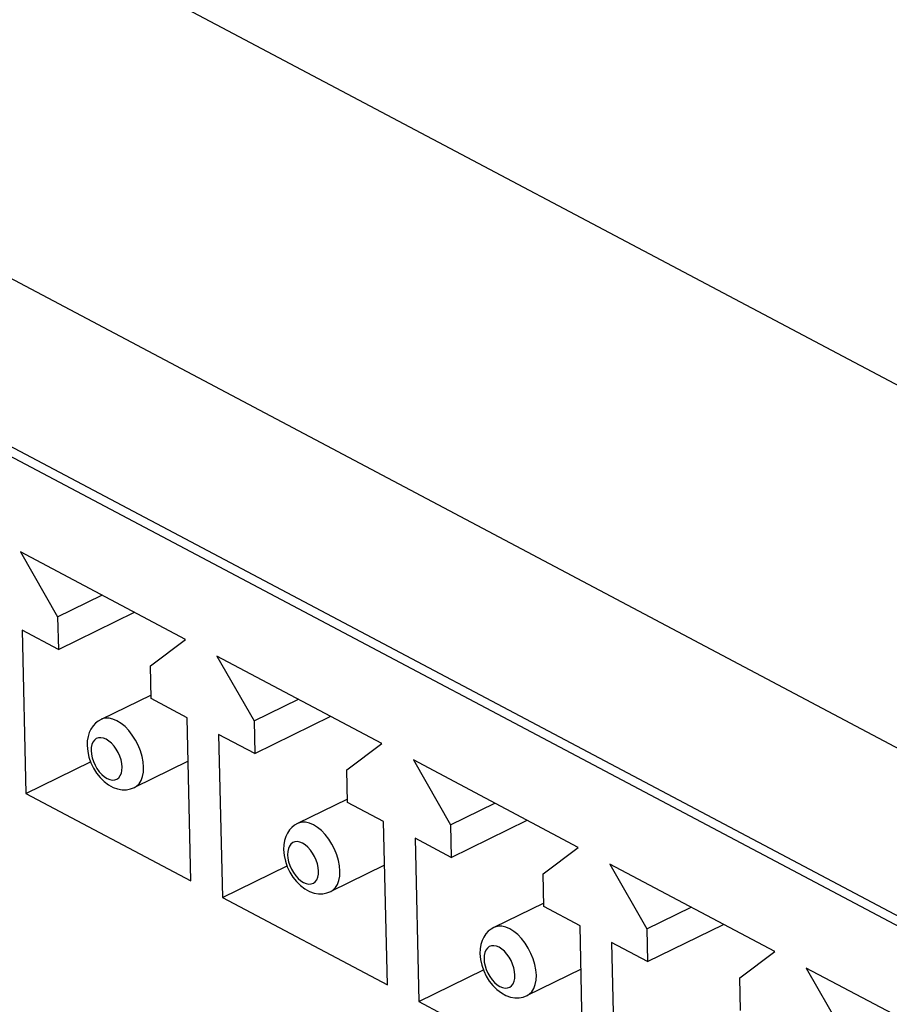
# Model space of a CAD drawing. Header units: millimetres. Extents: x -844 to -217, y -125 to 557.
# Tile 123 of 178: x -380 to -368, y 477 to 490. Entities that reach past the tile are written whole.
import ezdxf

# ---------------------------------------------------------------- set-up
doc = ezdxf.new("R2010")
doc.units = ezdxf.units.MM
doc.header["$LTSCALE"] = 23.1
doc.layers.add('R912005577_AM_0', color=7, linetype='CONTINUOUS')

msp = doc.modelspace()

# ---------------------------------------------------------------- linework, layer by layer
at = {"layer": 'R912005577_AM_0', "color": 7}
for p, q in [((-343.104, 472.15), (-401.902, 503.276)), ((-345.135, 468.435), (-404.148, 499.675)), ((-358.394, 473.241), (-386.018, 487.864)), ((-358.728, 473.285), (-385.603, 487.512)), ((-379.709, 483.2), (-379.219, 482.345)), ((-377.531, 482.047), (-379.709, 483.2)), ((-379.219, 482.345), (-378.634, 482.631)), ((-379.219, 482.345), (-379.209, 481.914)), ((-379.209, 481.914), (-378.206, 482.404)), ((-379.686, 482.166), (-379.637, 480.012)), ((-379.209, 481.914), (-379.686, 482.166)), ((-377.994, 481.696), (-377.531, 482.047)), ((-377.116, 481.827), (-376.626, 480.972)), ((-374.938, 480.674), (-377.116, 481.827)), ((-377.984, 481.265), (-377.994, 481.696)), ((-377.985, 481.312), (-378.644, 480.99)), ((-377.508, 481.013), (-377.984, 481.265)), ((-376.626, 480.972), (-376.041, 481.258)), ((-377.459, 478.859), (-377.508, 481.013)), ((-376.626, 480.972), (-376.616, 480.541)), ((-376.616, 480.541), (-375.613, 481.031)), ((-377.093, 480.793), (-377.044, 478.64)), ((-376.616, 480.541), (-377.093, 480.793)), ((-375.401, 480.324), (-374.938, 480.674)), ((-379.637, 480.012), (-378.783, 480.429)), ((-377.495, 480.439), (-378.206, 480.092)), ((-374.523, 480.455), (-374.033, 479.599)), ((-372.346, 479.302), (-374.523, 480.455)), ((-375.391, 479.893), (-375.401, 480.324)), ((-379.637, 480.012), (-377.459, 478.859)), ((-375.393, 479.94), (-376.052, 479.618)), ((-374.915, 479.641), (-375.391, 479.893)), ((-374.033, 479.599), (-373.448, 479.885)), ((-374.866, 477.487), (-374.915, 479.641)), ((-374.024, 479.169), (-373.02, 479.659)), ((-374.033, 479.599), (-374.024, 479.169)), ((-374.5, 479.421), (-374.451, 477.267)), ((-374.024, 479.169), (-374.5, 479.421)), ((-372.808, 478.951), (-372.346, 479.302)), ((-377.044, 478.64), (-376.19, 479.056)), ((-374.902, 479.066), (-375.613, 478.719)), ((-371.93, 479.082), (-371.44, 478.227)), ((-369.753, 477.929), (-371.93, 479.082)), ((-372.799, 478.52), (-372.808, 478.951)), ((-377.044, 478.64), (-374.866, 477.487)), ((-372.8, 478.567), (-373.459, 478.245)), ((-372.322, 478.268), (-372.799, 478.52)), ((-371.44, 478.227), (-370.855, 478.513)), ((-372.274, 476.114), (-372.322, 478.268)), ((-371.44, 478.227), (-371.431, 477.796)), ((-371.431, 477.796), (-370.427, 478.286)), ((-371.907, 478.048), (-371.858, 475.894)), ((-371.431, 477.796), (-371.907, 478.048)), ((-370.215, 477.578), (-369.753, 477.929)), ((-374.451, 477.267), (-373.597, 477.684)), ((-372.309, 477.694), (-373.02, 477.347)), ((-369.337, 477.709), (-368.847, 476.854)), ((-367.16, 476.557), (-369.337, 477.709)), ((-370.206, 477.147), (-370.215, 477.578)), ((-374.451, 477.267), (-372.274, 476.114))]:
    msp.add_line(p, q, dxfattribs=at)
for points in [[(-378.644, 480.99), (-378.683, 480.968), (-378.719, 480.939), (-378.751, 480.904), (-378.779, 480.863), (-378.801, 480.816), (-378.817, 480.764), (-378.827, 480.706), (-378.829, 480.645)], [(-378.085, 480.361), (-378.091, 480.431), (-378.104, 480.503), (-378.126, 480.576), (-378.156, 480.649), (-378.191, 480.718), (-378.233, 480.784), (-378.279, 480.843), (-378.329, 480.895), (-378.381, 480.938), (-378.435, 480.972), (-378.488, 480.995), (-378.539, 481.007), (-378.588, 481.007), (-378.633, 480.996), (-378.644, 480.99)], [(-378.829, 480.645), (-378.822, 480.568), (-378.805, 480.493)], [(-378.367, 480.362), (-378.371, 480.408), (-378.381, 480.455), (-378.397, 480.504), (-378.419, 480.552), (-378.444, 480.598), (-378.474, 480.639), (-378.507, 480.675), (-378.542, 480.705), (-378.577, 480.728), (-378.613, 480.743), (-378.647, 480.749), (-378.679, 480.747), (-378.708, 480.737), (-378.732, 480.718), (-378.752, 480.692), (-378.766, 480.659), (-378.774, 480.621), (-378.776, 480.578)], [(-378.776, 480.578), (-378.772, 480.531), (-378.762, 480.484), (-378.746, 480.435), (-378.725, 480.387), (-378.699, 480.342), (-378.669, 480.3), (-378.636, 480.264), (-378.601, 480.234), (-378.566, 480.211), (-378.53, 480.196), (-378.496, 480.19), (-378.464, 480.192), (-378.436, 480.202), (-378.411, 480.221), (-378.392, 480.248), (-378.377, 480.281), (-378.369, 480.318), (-378.367, 480.362)], [(-378.805, 480.493), (-378.78, 480.419), (-378.746, 480.349), (-378.706, 480.283), (-378.659, 480.223), (-378.605, 480.17), (-378.547, 480.126), (-378.487, 480.093), (-378.427, 480.072), (-378.368, 480.062), (-378.311, 480.062), (-378.256, 480.073), (-378.206, 480.092)], [(-378.206, 480.092), (-378.178, 480.109), (-378.144, 480.142), (-378.117, 480.185), (-378.098, 480.237), (-378.087, 480.296), (-378.085, 480.361)], [(-376.052, 479.618), (-376.09, 479.595), (-376.126, 479.566), (-376.158, 479.531), (-376.186, 479.49), (-376.208, 479.443), (-376.224, 479.391), (-376.234, 479.334), (-376.236, 479.272)], [(-375.492, 478.988), (-375.498, 479.058), (-375.512, 479.13), (-375.533, 479.204), (-375.563, 479.276), (-375.598, 479.346), (-375.64, 479.411), (-375.686, 479.471), (-375.736, 479.523), (-375.789, 479.566), (-375.842, 479.599), (-375.895, 479.622), (-375.947, 479.634), (-375.995, 479.634), (-376.04, 479.623), (-376.052, 479.618)], [(-375.775, 478.989), (-375.779, 479.035), (-375.788, 479.083), (-375.804, 479.131), (-375.826, 479.18), (-375.852, 479.225), (-375.881, 479.266), (-375.914, 479.303), (-375.949, 479.333), (-375.985, 479.355), (-376.02, 479.37), (-376.054, 479.377), (-376.086, 479.375), (-376.115, 479.364), (-376.139, 479.346), (-376.159, 479.319), (-376.173, 479.286), (-376.181, 479.248), (-376.183, 479.205)], [(-376.236, 479.272), (-376.229, 479.195), (-376.212, 479.12)], [(-376.212, 479.12), (-376.187, 479.046), (-376.154, 478.976), (-376.113, 478.91), (-376.066, 478.85), (-376.012, 478.797), (-375.954, 478.753), (-375.894, 478.721), (-375.834, 478.699), (-375.775, 478.689), (-375.718, 478.69), (-375.663, 478.7), (-375.613, 478.719)], [(-376.183, 479.205), (-376.179, 479.159), (-376.169, 479.111), (-376.153, 479.062), (-376.132, 479.014), (-376.106, 478.969), (-376.076, 478.928), (-376.043, 478.891), (-376.008, 478.861), (-375.973, 478.839), (-375.937, 478.824), (-375.903, 478.817), (-375.871, 478.819), (-375.843, 478.83), (-375.818, 478.848), (-375.799, 478.875), (-375.785, 478.908), (-375.777, 478.946), (-375.775, 478.989)], [(-375.613, 478.719), (-375.585, 478.737), (-375.551, 478.77), (-375.525, 478.812), (-375.506, 478.864), (-375.495, 478.923), (-375.492, 478.988)], [(-373.459, 478.245), (-373.497, 478.223), (-373.533, 478.194), (-373.565, 478.159), (-373.593, 478.118), (-373.615, 478.071), (-373.631, 478.018), (-373.641, 477.961), (-373.643, 477.899)], [(-372.899, 477.616), (-372.905, 477.685), (-372.919, 477.758), (-372.94, 477.831), (-372.97, 477.903), (-373.006, 477.973), (-373.047, 478.038), (-373.093, 478.098), (-373.143, 478.15), (-373.196, 478.193), (-373.249, 478.227), (-373.302, 478.25), (-373.354, 478.261), (-373.402, 478.261), (-373.447, 478.25), (-373.459, 478.245)], [(-373.182, 477.616), (-373.186, 477.663), (-373.196, 477.71), (-373.212, 477.759), (-373.233, 477.807), (-373.259, 477.852), (-373.288, 477.894), (-373.321, 477.93), (-373.356, 477.96), (-373.392, 477.983), (-373.427, 477.998), (-373.461, 478.004), (-373.493, 478.002), (-373.522, 477.992), (-373.546, 477.973), (-373.566, 477.946), (-373.58, 477.913), (-373.588, 477.876), (-373.59, 477.832)], [(-373.643, 477.899), (-373.636, 477.823), (-373.62, 477.747)], [(-373.59, 477.832), (-373.586, 477.786), (-373.576, 477.739), (-373.56, 477.69), (-373.539, 477.642), (-373.513, 477.596), (-373.483, 477.555), (-373.45, 477.519), (-373.416, 477.489), (-373.38, 477.466), (-373.344, 477.451), (-373.31, 477.445), (-373.278, 477.447), (-373.25, 477.457), (-373.225, 477.476), (-373.206, 477.502), (-373.192, 477.535), (-373.184, 477.573), (-373.182, 477.616)], [(-373.62, 477.747), (-373.594, 477.674), (-373.561, 477.604), (-373.52, 477.538), (-373.473, 477.478), (-373.419, 477.424), (-373.361, 477.381), (-373.301, 477.348), (-373.241, 477.327), (-373.182, 477.317), (-373.125, 477.317), (-373.071, 477.327), (-373.02, 477.347)], [(-373.02, 477.347), (-372.992, 477.364), (-372.958, 477.397), (-372.932, 477.44), (-372.913, 477.491), (-372.902, 477.551), (-372.899, 477.616)]]:
    msp.add_lwpolyline(points, dxfattribs=at)

doc.saveas('drawing.dxf')
